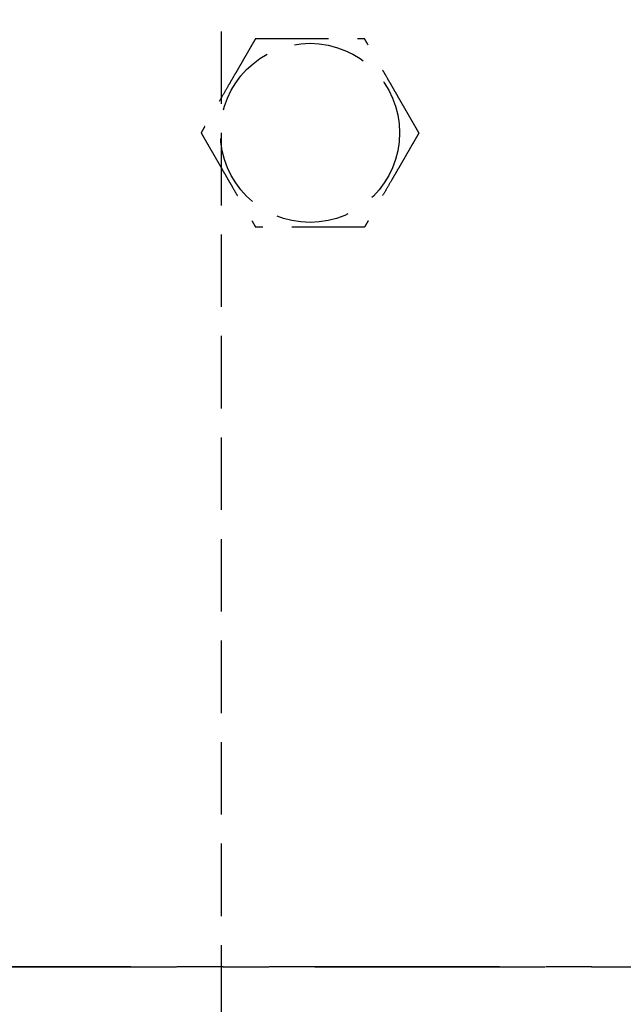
# Model space of a CAD drawing. Header units: millimetres. Extents: x 42975 to 708721, y 118172 to 172014.
# Tile 247 of 256: x 344090 to 344132, y 147634 to 147702. Entities that reach past the tile are written whole.
import ezdxf

# ---------------------------------------------------------------- set-up
doc = ezdxf.new("R2010")
doc.units = ezdxf.units.MM
doc.linetypes.add('ГТО-1 Пунктир', pattern=[7, 5, -2])
doc.linetypes.add('осевая', pattern=[50.8, 31.75, -6.35, 6.35, -6.35])
for name, color, linetype, lineweight in [('ГТО-2_Оси_025', 6, 'осевая', 25), ('ГТО-2_Размеры_035', 2, 'Continuous', 35), ('ОГОС_Пунктир_025', 151, 'ГТО-1 Пунктир', 25)]:
    doc.layers.add(name, color=color, linetype=linetype, lineweight=lineweight)

# ---------------------------------------------------------------- blocks, each defined once
blk = doc.blocks.new('ОГСО_Затвор_План')
at = {"layer": 'ГТО-2_Оси_025', "ltscale": 0.5}
blk.add_line((1439.692, 0), (-1270.296, 0), dxfattribs=at)
at = {"layer": 'ОГОС_Пунктир_025'}
blk.add_lwpolyline([(-1013.72, 474.999), (-1140.8, 474.999), (-1142.8, 472.998), (-1142.8, 462.998), (-1170.3, 435.498), (-1170.3, -435.498), (-1142.8, -462.998), (-1142.8, -472.998), (-1140.8, -474.999), (-1013.72, -474.999)], dxfattribs=at)
blk.add_circle((-1164.17, 57.5), 6.172, dxfattribs=at)
blk.add_circle((-1164.17, 57.5), 6.172, dxfattribs=at)
for points, knots in [([(-1167.923, 64), (-1167.923, 63.999), (-1167.925, 63.997), (-1167.927, 63.992), (-1167.93, 63.988), (-1167.933, 63.982), (-1167.938, 63.974), (-1167.943, 63.965), (-1167.95, 63.954), (-1167.957, 63.94), (-1167.966, 63.925), (-1167.975, 63.909), (-1167.986, 63.891), (-1167.998, 63.869), (-1168.013, 63.843), (-1168.031, 63.813), (-1168.05, 63.78), (-1168.069, 63.747), (-1168.089, 63.712), (-1168.11, 63.676), (-1168.135, 63.632), (-1168.165, 63.581), (-1168.199, 63.522), (-1168.234, 63.461), (-1168.27, 63.399), (-1168.306, 63.336), (-1168.343, 63.272), (-1168.381, 63.206), (-1168.435, 63.112), (-1168.507, 62.989), (-1168.595, 62.835), (-1168.685, 62.68), (-1168.775, 62.524), (-1168.866, 62.367), (-1168.957, 62.208), (-1169.049, 62.049), (-1169.141, 61.89), (-1169.233, 61.73), (-1169.374, 61.487), (-1169.562, 61.16), (-1169.831, 60.695), (-1170.132, 60.173), (-1170.387, 59.732), (-1170.562, 59.428), (-1170.659, 59.261), (-1170.755, 59.094), (-1170.851, 58.929), (-1170.945, 58.765), (-1171.039, 58.602), (-1171.12, 58.462), (-1171.188, 58.344), (-1171.243, 58.249), (-1171.298, 58.155), (-1171.343, 58.075), (-1171.381, 58.01), (-1171.41, 57.96), (-1171.439, 57.91), (-1171.467, 57.862), (-1171.494, 57.815), (-1171.519, 57.77), (-1171.542, 57.732), (-1171.561, 57.699), (-1171.577, 57.671), (-1171.591, 57.646), (-1171.606, 57.621), (-1171.619, 57.599), (-1171.63, 57.579), (-1171.639, 57.563), (-1171.646, 57.55), (-1171.653, 57.539), (-1171.659, 57.528), (-1171.664, 57.52), (-1171.668, 57.512), (-1171.671, 57.507), (-1171.673, 57.504), (-1171.675, 57.501), (-1171.675, 57.501), (-1171.675, 57.5)], [0, 0, 0, 0, 0.00418, 0.008792, 0.014268, 0.02104, 0.029541, 0.040202, 0.053181, 0.06846, 0.085804, 0.10498, 0.125752, 0.147886, 0.180982, 0.216148, 0.253222, 0.292037, 0.332432, 0.374242, 0.417302, 0.483321, 0.551501, 0.6216, 0.693376, 0.76659, 0.840999, 0.916362, 0.992437, 1.167433, 1.344588, 1.52362, 1.704245, 1.886178, 2.069136, 2.252835, 2.436992, 2.621322, 2.805541, 3.279751, 3.752757, 4.418905, 5.086083, 5.279531, 5.472693, 5.665145, 5.856466, 6.046232, 6.234021, 6.419411, 6.531399, 6.641926, 6.750584, 6.856968, 6.916909, 6.97571, 7.033118, 7.088879, 7.14274, 7.194448, 7.243748, 7.276841, 7.308448, 7.338397, 7.366519, 7.392644, 7.416602, 7.433183, 7.448315, 7.461888, 7.473791, 7.483914, 7.492146, 7.498376, 7.502495, 7.504441, 7.505526, 7.505526, 7.505526, 7.505526]), ([(-1167.923, 64), (-1167.923, 63.999), (-1167.925, 63.997), (-1167.927, 63.992), (-1167.93, 63.988), (-1167.933, 63.982), (-1167.938, 63.974), (-1167.943, 63.965), (-1167.95, 63.954), (-1167.957, 63.94), (-1167.966, 63.925), (-1167.975, 63.909), (-1167.986, 63.891), (-1167.998, 63.869), (-1168.013, 63.843), (-1168.031, 63.813), (-1168.05, 63.78), (-1168.069, 63.747), (-1168.089, 63.712), (-1168.11, 63.676), (-1168.135, 63.632), (-1168.165, 63.581), (-1168.199, 63.522), (-1168.234, 63.461), (-1168.27, 63.399), (-1168.306, 63.336), (-1168.343, 63.272), (-1168.381, 63.206), (-1168.435, 63.112), (-1168.507, 62.989), (-1168.595, 62.835), (-1168.685, 62.68), (-1168.775, 62.524), (-1168.866, 62.367), (-1168.957, 62.208), (-1169.049, 62.049), (-1169.141, 61.89), (-1169.233, 61.73), (-1169.374, 61.487), (-1169.562, 61.16), (-1169.831, 60.695), (-1170.132, 60.173), (-1170.387, 59.732), (-1170.562, 59.428), (-1170.659, 59.261), (-1170.755, 59.094), (-1170.851, 58.929), (-1170.945, 58.765), (-1171.039, 58.602), (-1171.12, 58.462), (-1171.188, 58.344), (-1171.243, 58.249), (-1171.298, 58.155), (-1171.343, 58.075), (-1171.381, 58.01), (-1171.41, 57.96), (-1171.439, 57.91), (-1171.467, 57.862), (-1171.494, 57.815), (-1171.519, 57.77), (-1171.542, 57.732), (-1171.561, 57.699), (-1171.577, 57.671), (-1171.591, 57.646), (-1171.606, 57.621), (-1171.619, 57.599), (-1171.63, 57.579), (-1171.639, 57.563), (-1171.646, 57.55), (-1171.653, 57.539), (-1171.659, 57.528), (-1171.664, 57.52), (-1171.668, 57.512), (-1171.671, 57.507), (-1171.673, 57.504), (-1171.675, 57.501), (-1171.675, 57.501), (-1171.675, 57.5)], [0, 0, 0, 0, 0.00418, 0.008792, 0.014268, 0.02104, 0.029541, 0.040202, 0.053181, 0.06846, 0.085804, 0.10498, 0.125752, 0.147886, 0.180982, 0.216148, 0.253222, 0.292037, 0.332432, 0.374242, 0.417302, 0.483321, 0.551501, 0.6216, 0.693376, 0.76659, 0.840999, 0.916362, 0.992437, 1.167433, 1.344588, 1.52362, 1.704245, 1.886178, 2.069136, 2.252835, 2.436992, 2.621322, 2.805541, 3.279751, 3.752757, 4.418905, 5.086083, 5.279531, 5.472693, 5.665145, 5.856466, 6.046232, 6.234021, 6.419411, 6.531399, 6.641926, 6.750584, 6.856968, 6.916909, 6.97571, 7.033118, 7.088879, 7.14274, 7.194448, 7.243748, 7.276841, 7.308448, 7.338397, 7.366519, 7.392644, 7.416602, 7.433183, 7.448315, 7.461888, 7.473791, 7.483914, 7.492146, 7.498376, 7.502495, 7.504441, 7.505526, 7.505526, 7.505526, 7.505526]), ([(-1167.923, 64), (-1167.921, 64), (-1167.919, 64), (-1167.915, 64), (-1167.91, 64), (-1167.905, 64), (-1167.898, 64), (-1167.89, 64), (-1167.881, 64), (-1167.87, 64), (-1167.857, 64), (-1167.842, 64), (-1167.826, 64), (-1167.809, 64), (-1167.79, 64), (-1167.768, 64), (-1167.741, 64), (-1167.71, 64), (-1167.678, 64), (-1167.644, 64), (-1167.609, 64), (-1167.573, 64), (-1167.535, 64), (-1167.49, 64), (-1167.437, 64), (-1167.376, 64), (-1167.313, 64), (-1167.249, 64), (-1167.183, 64), (-1167.117, 64), (-1167.049, 64), (-1166.981, 64), (-1166.881, 64), (-1166.749, 64), (-1166.583, 64), (-1166.416, 64), (-1166.248, 64), (-1166.079, 64), (-1165.908, 64), (-1165.737, 64), (-1165.566, 64), (-1165.394, 64), (-1165.221, 64), (-1164.98, 64), (-1164.669, 64), (-1164.29, 64), (-1163.911, 64), (-1163.485, 64), (-1163.012, 64), (-1162.622, 64), (-1162.363, 64), (-1162.235, 64), (-1162.107, 64), (-1161.981, 64), (-1161.854, 64), (-1161.729, 64), (-1161.605, 64), (-1161.482, 64), (-1161.374, 64), (-1161.28, 64), (-1161.2, 64), (-1161.122, 64), (-1161.045, 64), (-1160.978, 64), (-1160.922, 64), (-1160.877, 64), (-1160.832, 64), (-1160.789, 64), (-1160.747, 64), (-1160.706, 64), (-1160.668, 64), (-1160.634, 64), (-1160.605, 64), (-1160.581, 64), (-1160.558, 64), (-1160.536, 64), (-1160.516, 64), (-1160.497, 64), (-1160.481, 64), (-1160.467, 64), (-1160.455, 64), (-1160.445, 64), (-1160.436, 64), (-1160.429, 64), (-1160.424, 64), (-1160.42, 64), (-1160.418, 64), (-1160.417, 64), (-1160.417, 64)], [0, 0, 0, 0, 0.003647, 0.00757, 0.012046, 0.017351, 0.023762, 0.031556, 0.041008, 0.052281, 0.065322, 0.079977, 0.096093, 0.113515, 0.13209, 0.151664, 0.181022, 0.211985, 0.244441, 0.278279, 0.31339, 0.349662, 0.386985, 0.425249, 0.484862, 0.546212, 0.609125, 0.673431, 0.738957, 0.805531, 0.872981, 0.941134, 1.00982, 1.173369, 1.338714, 1.505648, 1.673964, 1.843453, 2.013908, 2.185123, 2.356888, 2.528997, 2.701242, 2.873415, 3.253809, 3.633201, 4.011956, 4.39044, 4.9111, 5.431761, 5.559895, 5.68783, 5.815376, 5.942343, 6.068544, 6.193788, 6.317887, 6.440651, 6.561892, 6.642707, 6.72253, 6.801147, 6.878345, 6.953911, 7.000491, 7.046181, 7.090821, 7.134251, 7.176311, 7.216842, 7.255683, 7.292674, 7.318064, 7.34231, 7.365311, 7.386964, 7.407167, 7.425819, 7.442817, 7.456054, 7.467897, 7.478256, 7.487041, 7.494162, 7.499527, 7.503048, 7.504653, 7.505551, 7.505551, 7.505551, 7.505551]), ([(-1167.923, 64), (-1167.921, 64), (-1167.919, 64), (-1167.915, 64), (-1167.91, 64), (-1167.905, 64), (-1167.898, 64), (-1167.89, 64), (-1167.881, 64), (-1167.87, 64), (-1167.857, 64), (-1167.842, 64), (-1167.826, 64), (-1167.809, 64), (-1167.79, 64), (-1167.768, 64), (-1167.741, 64), (-1167.71, 64), (-1167.678, 64), (-1167.644, 64), (-1167.609, 64), (-1167.573, 64), (-1167.535, 64), (-1167.49, 64), (-1167.437, 64), (-1167.376, 64), (-1167.313, 64), (-1167.249, 64), (-1167.183, 64), (-1167.117, 64), (-1167.049, 64), (-1166.981, 64), (-1166.881, 64), (-1166.749, 64), (-1166.583, 64), (-1166.416, 64), (-1166.248, 64), (-1166.079, 64), (-1165.908, 64), (-1165.737, 64), (-1165.566, 64), (-1165.394, 64), (-1165.221, 64), (-1164.98, 64), (-1164.669, 64), (-1164.29, 64), (-1163.911, 64), (-1163.485, 64), (-1163.012, 64), (-1162.622, 64), (-1162.363, 64), (-1162.235, 64), (-1162.107, 64), (-1161.981, 64), (-1161.854, 64), (-1161.729, 64), (-1161.605, 64), (-1161.482, 64), (-1161.374, 64), (-1161.28, 64), (-1161.2, 64), (-1161.122, 64), (-1161.045, 64), (-1160.978, 64), (-1160.922, 64), (-1160.877, 64), (-1160.832, 64), (-1160.789, 64), (-1160.747, 64), (-1160.706, 64), (-1160.668, 64), (-1160.634, 64), (-1160.605, 64), (-1160.581, 64), (-1160.558, 64), (-1160.536, 64), (-1160.516, 64), (-1160.497, 64), (-1160.481, 64), (-1160.467, 64), (-1160.455, 64), (-1160.445, 64), (-1160.436, 64), (-1160.429, 64), (-1160.424, 64), (-1160.42, 64), (-1160.418, 64), (-1160.417, 64), (-1160.417, 64)], [0, 0, 0, 0, 0.003647, 0.00757, 0.012046, 0.017351, 0.023762, 0.031556, 0.041008, 0.052281, 0.065322, 0.079977, 0.096093, 0.113515, 0.13209, 0.151664, 0.181022, 0.211985, 0.244441, 0.278279, 0.31339, 0.349662, 0.386985, 0.425249, 0.484862, 0.546212, 0.609125, 0.673431, 0.738957, 0.805531, 0.872981, 0.941134, 1.00982, 1.173369, 1.338714, 1.505648, 1.673964, 1.843453, 2.013908, 2.185123, 2.356888, 2.528997, 2.701242, 2.873415, 3.253809, 3.633201, 4.011956, 4.39044, 4.9111, 5.431761, 5.559895, 5.68783, 5.815376, 5.942343, 6.068544, 6.193788, 6.317887, 6.440651, 6.561892, 6.642707, 6.72253, 6.801147, 6.878345, 6.953911, 7.000491, 7.046181, 7.090821, 7.134251, 7.176311, 7.216842, 7.255683, 7.292674, 7.318064, 7.34231, 7.365311, 7.386964, 7.407167, 7.425819, 7.442817, 7.456054, 7.467897, 7.478256, 7.487041, 7.494162, 7.499527, 7.503048, 7.504653, 7.505551, 7.505551, 7.505551, 7.505551]), ([(-1156.664, 57.5), (-1156.665, 57.501), (-1156.666, 57.504), (-1156.668, 57.507), (-1156.67, 57.511), (-1156.673, 57.516), (-1156.676, 57.521), (-1156.68, 57.528), (-1156.685, 57.536), (-1156.691, 57.546), (-1156.697, 57.557), (-1156.705, 57.57), (-1156.713, 57.584), (-1156.721, 57.599), (-1156.73, 57.615), (-1156.742, 57.636), (-1156.757, 57.661), (-1156.775, 57.692), (-1156.794, 57.725), (-1156.814, 57.759), (-1156.834, 57.794), (-1156.855, 57.831), (-1156.88, 57.873), (-1156.907, 57.921), (-1156.938, 57.974), (-1156.969, 58.028), (-1157.001, 58.084), (-1157.034, 58.141), (-1157.067, 58.198), (-1157.101, 58.257), (-1157.135, 58.316), (-1157.185, 58.402), (-1157.251, 58.517), (-1157.334, 58.66), (-1157.417, 58.805), (-1157.501, 58.95), (-1157.586, 59.097), (-1157.671, 59.245), (-1157.757, 59.393), (-1157.843, 59.542), (-1157.929, 59.691), (-1158.015, 59.84), (-1158.136, 60.049), (-1158.291, 60.318), (-1158.481, 60.647), (-1158.67, 60.975), (-1158.883, 61.344), (-1159.12, 61.753), (-1159.317, 62.096), (-1159.452, 62.329), (-1159.524, 62.454), (-1159.596, 62.578), (-1159.667, 62.701), (-1159.738, 62.823), (-1159.807, 62.945), (-1159.877, 63.064), (-1159.936, 63.167), (-1159.985, 63.253), (-1160.025, 63.322), (-1160.065, 63.39), (-1160.103, 63.457), (-1160.136, 63.514), (-1160.164, 63.563), (-1160.187, 63.602), (-1160.209, 63.641), (-1160.231, 63.678), (-1160.252, 63.715), (-1160.272, 63.75), (-1160.292, 63.783), (-1160.309, 63.814), (-1160.325, 63.841), (-1160.339, 63.865), (-1160.352, 63.888), (-1160.364, 63.909), (-1160.375, 63.928), (-1160.385, 63.944), (-1160.392, 63.957), (-1160.398, 63.967), (-1160.403, 63.976), (-1160.408, 63.984), (-1160.411, 63.99), (-1160.414, 63.995), (-1160.415, 63.998), (-1160.416, 63.999), (-1160.417, 64), (-1160.417, 64)], [0, 0, 0, 0, 0.003647, 0.00757, 0.012046, 0.017351, 0.023761, 0.031553, 0.041004, 0.052275, 0.065313, 0.079964, 0.096077, 0.113495, 0.132067, 0.151638, 0.185324, 0.221086, 0.258759, 0.298177, 0.339174, 0.381586, 0.425246, 0.484863, 0.546214, 0.60913, 0.673436, 0.738962, 0.805535, 0.872985, 0.941138, 1.009822, 1.173368, 1.338711, 1.505644, 1.673958, 1.843447, 2.013902, 2.185117, 2.356882, 2.528991, 2.701236, 2.87341, 3.253801, 3.633189, 4.01194, 4.390419, 4.911073, 5.431725, 5.575868, 5.719728, 5.863036, 6.005523, 6.146919, 6.286956, 6.425365, 6.561876, 6.642694, 6.722519, 6.801138, 6.878337, 6.953903, 7.000478, 7.046164, 7.0908, 7.134226, 7.176283, 7.216811, 7.25565, 7.292642, 7.32216, 7.350099, 7.376296, 7.400589, 7.422815, 7.442813, 7.456049, 7.467891, 7.478249, 7.487032, 7.49415, 7.499513, 7.503029, 7.504631, 7.505526, 7.505526, 7.505526, 7.505526]), ([(-1156.664, 57.5), (-1156.665, 57.501), (-1156.666, 57.504), (-1156.668, 57.507), (-1156.67, 57.511), (-1156.673, 57.516), (-1156.676, 57.521), (-1156.68, 57.528), (-1156.685, 57.536), (-1156.691, 57.546), (-1156.697, 57.557), (-1156.705, 57.57), (-1156.713, 57.584), (-1156.721, 57.599), (-1156.73, 57.615), (-1156.742, 57.636), (-1156.757, 57.661), (-1156.775, 57.692), (-1156.794, 57.725), (-1156.814, 57.759), (-1156.834, 57.794), (-1156.855, 57.831), (-1156.88, 57.873), (-1156.907, 57.921), (-1156.938, 57.974), (-1156.969, 58.028), (-1157.001, 58.084), (-1157.034, 58.141), (-1157.067, 58.198), (-1157.101, 58.257), (-1157.135, 58.316), (-1157.185, 58.402), (-1157.251, 58.517), (-1157.334, 58.66), (-1157.417, 58.805), (-1157.501, 58.95), (-1157.586, 59.097), (-1157.671, 59.245), (-1157.757, 59.393), (-1157.843, 59.542), (-1157.929, 59.691), (-1158.015, 59.84), (-1158.136, 60.049), (-1158.291, 60.318), (-1158.481, 60.647), (-1158.67, 60.975), (-1158.883, 61.344), (-1159.12, 61.753), (-1159.317, 62.096), (-1159.452, 62.329), (-1159.524, 62.454), (-1159.596, 62.578), (-1159.667, 62.701), (-1159.738, 62.823), (-1159.807, 62.945), (-1159.877, 63.064), (-1159.936, 63.167), (-1159.985, 63.253), (-1160.025, 63.322), (-1160.065, 63.39), (-1160.103, 63.457), (-1160.136, 63.514), (-1160.164, 63.563), (-1160.187, 63.602), (-1160.209, 63.641), (-1160.231, 63.678), (-1160.252, 63.715), (-1160.272, 63.75), (-1160.292, 63.783), (-1160.309, 63.814), (-1160.325, 63.841), (-1160.339, 63.865), (-1160.352, 63.888), (-1160.364, 63.909), (-1160.375, 63.928), (-1160.385, 63.944), (-1160.392, 63.957), (-1160.398, 63.967), (-1160.403, 63.976), (-1160.408, 63.984), (-1160.411, 63.99), (-1160.414, 63.995), (-1160.415, 63.998), (-1160.416, 63.999), (-1160.417, 64), (-1160.417, 64)], [0, 0, 0, 0, 0.003647, 0.00757, 0.012046, 0.017351, 0.023761, 0.031553, 0.041004, 0.052275, 0.065313, 0.079964, 0.096077, 0.113495, 0.132067, 0.151638, 0.185324, 0.221086, 0.258759, 0.298177, 0.339174, 0.381586, 0.425246, 0.484863, 0.546214, 0.60913, 0.673436, 0.738962, 0.805535, 0.872985, 0.941138, 1.009822, 1.173368, 1.338711, 1.505644, 1.673958, 1.843447, 2.013902, 2.185117, 2.356882, 2.528991, 2.701236, 2.87341, 3.253801, 3.633189, 4.01194, 4.390419, 4.911073, 5.431725, 5.575868, 5.719728, 5.863036, 6.005523, 6.146919, 6.286956, 6.425365, 6.561876, 6.642694, 6.722519, 6.801138, 6.878337, 6.953903, 7.000478, 7.046164, 7.0908, 7.134226, 7.176283, 7.216811, 7.25565, 7.292642, 7.32216, 7.350099, 7.376296, 7.400589, 7.422815, 7.442813, 7.456049, 7.467891, 7.478249, 7.487032, 7.49415, 7.499513, 7.503029, 7.504631, 7.505526, 7.505526, 7.505526, 7.505526]), ([(-1171.675, 57.5), (-1171.675, 57.499), (-1171.673, 57.497), (-1171.671, 57.494), (-1171.669, 57.49), (-1171.667, 57.485), (-1171.663, 57.479), (-1171.659, 57.473), (-1171.655, 57.464), (-1171.649, 57.455), (-1171.642, 57.443), (-1171.635, 57.431), (-1171.627, 57.417), (-1171.618, 57.402), (-1171.609, 57.386), (-1171.597, 57.365), (-1171.582, 57.339), (-1171.565, 57.308), (-1171.546, 57.276), (-1171.526, 57.242), (-1171.506, 57.206), (-1171.484, 57.169), (-1171.46, 57.127), (-1171.433, 57.08), (-1171.402, 57.027), (-1171.371, 56.972), (-1171.338, 56.917), (-1171.306, 56.86), (-1171.272, 56.802), (-1171.239, 56.744), (-1171.205, 56.685), (-1171.155, 56.598), (-1171.088, 56.484), (-1171.006, 56.34), (-1170.922, 56.196), (-1170.838, 56.05), (-1170.753, 55.904), (-1170.668, 55.756), (-1170.583, 55.608), (-1170.497, 55.459), (-1170.411, 55.31), (-1170.325, 55.161), (-1170.204, 54.952), (-1170.049, 54.683), (-1169.859, 54.354), (-1169.669, 54.026), (-1169.456, 53.657), (-1169.22, 53.247), (-1169.022, 52.905), (-1168.887, 52.672), (-1168.816, 52.547), (-1168.744, 52.423), (-1168.673, 52.3), (-1168.602, 52.177), (-1168.532, 52.056), (-1168.463, 51.936), (-1168.404, 51.834), (-1168.354, 51.748), (-1168.314, 51.679), (-1168.275, 51.611), (-1168.236, 51.544), (-1168.203, 51.486), (-1168.175, 51.438), (-1168.152, 51.398), (-1168.13, 51.36), (-1168.108, 51.322), (-1168.087, 51.286), (-1168.067, 51.251), (-1168.048, 51.217), (-1168.03, 51.187), (-1168.015, 51.16), (-1168.001, 51.135), (-1167.988, 51.113), (-1167.975, 51.092), (-1167.964, 51.073), (-1167.955, 51.057), (-1167.948, 51.044), (-1167.942, 51.033), (-1167.937, 51.024), (-1167.932, 51.017), (-1167.929, 51.011), (-1167.926, 51.006), (-1167.924, 51.003), (-1167.923, 51.001), (-1167.923, 51.001), (-1167.923, 51)], [0, 0, 0, 0, 0.003647, 0.00757, 0.012046, 0.017351, 0.023761, 0.031553, 0.041004, 0.052275, 0.065313, 0.079964, 0.096077, 0.113495, 0.132067, 0.151638, 0.185324, 0.221087, 0.25876, 0.298178, 0.339176, 0.381588, 0.425248, 0.484863, 0.546214, 0.609127, 0.673432, 0.738956, 0.805528, 0.872975, 0.941126, 1.009809, 1.173356, 1.338699, 1.505633, 1.673948, 1.843438, 2.013895, 2.185111, 2.356878, 2.528988, 2.701235, 2.87341, 3.253801, 3.633189, 4.01194, 4.390419, 4.91108, 5.43174, 5.575884, 5.719744, 5.863053, 6.00554, 6.146937, 6.286973, 6.425381, 6.561891, 6.642706, 6.722527, 6.801144, 6.87834, 6.953905, 7.000483, 7.04617, 7.090808, 7.134237, 7.176295, 7.216825, 7.255665, 7.292657, 7.322172, 7.350108, 7.376303, 7.400593, 7.422817, 7.442813, 7.456048, 7.46789, 7.478248, 7.487031, 7.49415, 7.499512, 7.503029, 7.504631, 7.505526, 7.505526, 7.505526, 7.505526]), ([(-1171.675, 57.5), (-1171.675, 57.499), (-1171.673, 57.497), (-1171.671, 57.494), (-1171.669, 57.49), (-1171.667, 57.485), (-1171.663, 57.479), (-1171.659, 57.473), (-1171.655, 57.464), (-1171.649, 57.455), (-1171.642, 57.443), (-1171.635, 57.431), (-1171.627, 57.417), (-1171.618, 57.402), (-1171.609, 57.386), (-1171.597, 57.365), (-1171.582, 57.339), (-1171.565, 57.308), (-1171.546, 57.276), (-1171.526, 57.242), (-1171.506, 57.206), (-1171.484, 57.169), (-1171.46, 57.127), (-1171.433, 57.08), (-1171.402, 57.027), (-1171.371, 56.972), (-1171.338, 56.917), (-1171.306, 56.86), (-1171.272, 56.802), (-1171.239, 56.744), (-1171.205, 56.685), (-1171.155, 56.598), (-1171.088, 56.484), (-1171.006, 56.34), (-1170.922, 56.196), (-1170.838, 56.05), (-1170.753, 55.904), (-1170.668, 55.756), (-1170.583, 55.608), (-1170.497, 55.459), (-1170.411, 55.31), (-1170.325, 55.161), (-1170.204, 54.952), (-1170.049, 54.683), (-1169.859, 54.354), (-1169.669, 54.026), (-1169.456, 53.657), (-1169.22, 53.247), (-1169.022, 52.905), (-1168.887, 52.672), (-1168.816, 52.547), (-1168.744, 52.423), (-1168.673, 52.3), (-1168.602, 52.177), (-1168.532, 52.056), (-1168.463, 51.936), (-1168.404, 51.834), (-1168.354, 51.748), (-1168.314, 51.679), (-1168.275, 51.611), (-1168.236, 51.544), (-1168.203, 51.486), (-1168.175, 51.438), (-1168.152, 51.398), (-1168.13, 51.36), (-1168.108, 51.322), (-1168.087, 51.286), (-1168.067, 51.251), (-1168.048, 51.217), (-1168.03, 51.187), (-1168.015, 51.16), (-1168.001, 51.135), (-1167.988, 51.113), (-1167.975, 51.092), (-1167.964, 51.073), (-1167.955, 51.057), (-1167.948, 51.044), (-1167.942, 51.033), (-1167.937, 51.024), (-1167.932, 51.017), (-1167.929, 51.011), (-1167.926, 51.006), (-1167.924, 51.003), (-1167.923, 51.001), (-1167.923, 51.001), (-1167.923, 51)], [0, 0, 0, 0, 0.003647, 0.00757, 0.012046, 0.017351, 0.023761, 0.031553, 0.041004, 0.052275, 0.065313, 0.079964, 0.096077, 0.113495, 0.132067, 0.151638, 0.185324, 0.221087, 0.25876, 0.298178, 0.339176, 0.381588, 0.425248, 0.484863, 0.546214, 0.609127, 0.673432, 0.738956, 0.805528, 0.872975, 0.941126, 1.009809, 1.173356, 1.338699, 1.505633, 1.673948, 1.843438, 2.013895, 2.185111, 2.356878, 2.528988, 2.701235, 2.87341, 3.253801, 3.633189, 4.01194, 4.390419, 4.91108, 5.43174, 5.575884, 5.719744, 5.863053, 6.00554, 6.146937, 6.286973, 6.425381, 6.561891, 6.642706, 6.722527, 6.801144, 6.87834, 6.953905, 7.000483, 7.04617, 7.090808, 7.134237, 7.176295, 7.216825, 7.255665, 7.292657, 7.322172, 7.350108, 7.376303, 7.400593, 7.422817, 7.442813, 7.456048, 7.46789, 7.478248, 7.487031, 7.49415, 7.499512, 7.503029, 7.504631, 7.505526, 7.505526, 7.505526, 7.505526]), ([(-1156.664, 57.5), (-1156.665, 57.499), (-1156.666, 57.497), (-1156.669, 57.492), (-1156.672, 57.488), (-1156.675, 57.482), (-1156.679, 57.474), (-1156.685, 57.465), (-1156.691, 57.454), (-1156.699, 57.44), (-1156.708, 57.425), (-1156.717, 57.409), (-1156.727, 57.391), (-1156.74, 57.369), (-1156.755, 57.343), (-1156.773, 57.313), (-1156.791, 57.281), (-1156.811, 57.247), (-1156.831, 57.212), (-1156.852, 57.176), (-1156.877, 57.132), (-1156.906, 57.081), (-1156.94, 57.022), (-1156.975, 56.961), (-1157.011, 56.899), (-1157.048, 56.836), (-1157.085, 56.772), (-1157.123, 56.706), (-1157.177, 56.612), (-1157.248, 56.489), (-1157.337, 56.335), (-1157.426, 56.18), (-1157.517, 56.024), (-1157.608, 55.867), (-1157.699, 55.708), (-1157.791, 55.549), (-1157.883, 55.39), (-1157.975, 55.23), (-1158.115, 54.987), (-1158.304, 54.66), (-1158.573, 54.195), (-1158.874, 53.673), (-1159.128, 53.232), (-1159.304, 52.928), (-1159.401, 52.761), (-1159.497, 52.594), (-1159.592, 52.429), (-1159.687, 52.265), (-1159.781, 52.102), (-1159.862, 51.962), (-1159.93, 51.844), (-1159.985, 51.749), (-1160.039, 51.655), (-1160.085, 51.575), (-1160.123, 51.51), (-1160.152, 51.46), (-1160.181, 51.41), (-1160.208, 51.362), (-1160.235, 51.315), (-1160.261, 51.27), (-1160.283, 51.232), (-1160.302, 51.199), (-1160.318, 51.171), (-1160.333, 51.146), (-1160.347, 51.121), (-1160.36, 51.099), (-1160.371, 51.079), (-1160.381, 51.063), (-1160.388, 51.05), (-1160.395, 51.039), (-1160.401, 51.028), (-1160.406, 51.02), (-1160.41, 51.012), (-1160.413, 51.007), (-1160.415, 51.004), (-1160.416, 51.002), (-1160.417, 51.001), (-1160.417, 51)], [0, 0, 0, 0, 0.004183, 0.008799, 0.014278, 0.021053, 0.029555, 0.040217, 0.053195, 0.068472, 0.085814, 0.104986, 0.125755, 0.147886, 0.18098, 0.216145, 0.253218, 0.292034, 0.33243, 0.374241, 0.417302, 0.483322, 0.551502, 0.621602, 0.693378, 0.766591, 0.841, 0.916362, 0.992437, 1.167432, 1.344587, 1.523618, 1.704243, 1.886176, 2.069135, 2.252834, 2.436991, 2.621321, 2.805541, 3.279757, 3.75277, 4.418918, 5.086098, 5.279546, 5.472708, 5.66516, 5.85648, 6.046246, 6.234035, 6.419424, 6.531409, 6.641932, 6.750587, 6.856968, 6.916908, 6.975709, 7.033117, 7.088879, 7.14274, 7.194448, 7.243748, 7.276841, 7.308448, 7.338397, 7.366519, 7.392644, 7.416602, 7.433183, 7.448315, 7.461888, 7.473791, 7.483914, 7.492146, 7.498376, 7.502495, 7.504441, 7.505526, 7.505526, 7.505526, 7.505526]), ([(-1156.664, 57.5), (-1156.665, 57.499), (-1156.666, 57.497), (-1156.669, 57.492), (-1156.672, 57.488), (-1156.675, 57.482), (-1156.679, 57.474), (-1156.685, 57.465), (-1156.691, 57.454), (-1156.699, 57.44), (-1156.708, 57.425), (-1156.717, 57.409), (-1156.727, 57.391), (-1156.74, 57.369), (-1156.755, 57.343), (-1156.773, 57.313), (-1156.791, 57.281), (-1156.811, 57.247), (-1156.831, 57.212), (-1156.852, 57.176), (-1156.877, 57.132), (-1156.906, 57.081), (-1156.94, 57.022), (-1156.975, 56.961), (-1157.011, 56.899), (-1157.048, 56.836), (-1157.085, 56.772), (-1157.123, 56.706), (-1157.177, 56.612), (-1157.248, 56.489), (-1157.337, 56.335), (-1157.426, 56.18), (-1157.517, 56.024), (-1157.608, 55.867), (-1157.699, 55.708), (-1157.791, 55.549), (-1157.883, 55.39), (-1157.975, 55.23), (-1158.115, 54.987), (-1158.304, 54.66), (-1158.573, 54.195), (-1158.874, 53.673), (-1159.128, 53.232), (-1159.304, 52.928), (-1159.401, 52.761), (-1159.497, 52.594), (-1159.592, 52.429), (-1159.687, 52.265), (-1159.781, 52.102), (-1159.862, 51.962), (-1159.93, 51.844), (-1159.985, 51.749), (-1160.039, 51.655), (-1160.085, 51.575), (-1160.123, 51.51), (-1160.152, 51.46), (-1160.181, 51.41), (-1160.208, 51.362), (-1160.235, 51.315), (-1160.261, 51.27), (-1160.283, 51.232), (-1160.302, 51.199), (-1160.318, 51.171), (-1160.333, 51.146), (-1160.347, 51.121), (-1160.36, 51.099), (-1160.371, 51.079), (-1160.381, 51.063), (-1160.388, 51.05), (-1160.395, 51.039), (-1160.401, 51.028), (-1160.406, 51.02), (-1160.41, 51.012), (-1160.413, 51.007), (-1160.415, 51.004), (-1160.416, 51.002), (-1160.417, 51.001), (-1160.417, 51)], [0, 0, 0, 0, 0.004183, 0.008799, 0.014278, 0.021053, 0.029555, 0.040217, 0.053195, 0.068472, 0.085814, 0.104986, 0.125755, 0.147886, 0.18098, 0.216145, 0.253218, 0.292034, 0.33243, 0.374241, 0.417302, 0.483322, 0.551502, 0.621602, 0.693378, 0.766591, 0.841, 0.916362, 0.992437, 1.167432, 1.344587, 1.523618, 1.704243, 1.886176, 2.069135, 2.252834, 2.436991, 2.621321, 2.805541, 3.279757, 3.75277, 4.418918, 5.086098, 5.279546, 5.472708, 5.66516, 5.85648, 6.046246, 6.234035, 6.419424, 6.531409, 6.641932, 6.750587, 6.856968, 6.916908, 6.975709, 7.033117, 7.088879, 7.14274, 7.194448, 7.243748, 7.276841, 7.308448, 7.338397, 7.366519, 7.392644, 7.416602, 7.433183, 7.448315, 7.461888, 7.473791, 7.483914, 7.492146, 7.498376, 7.502495, 7.504441, 7.505526, 7.505526, 7.505526, 7.505526]), ([(-1160.417, 51), (-1160.418, 51), (-1160.421, 51), (-1160.425, 51), (-1160.429, 51), (-1160.435, 51), (-1160.441, 51), (-1160.449, 51), (-1160.459, 51), (-1160.47, 51), (-1160.483, 51), (-1160.498, 51), (-1160.514, 51), (-1160.531, 51), (-1160.549, 51), (-1160.572, 51), (-1160.599, 51), (-1160.63, 51), (-1160.662, 51), (-1160.696, 51), (-1160.731, 51), (-1160.767, 51), (-1160.804, 51), (-1160.849, 51), (-1160.902, 51), (-1160.964, 51), (-1161.027, 51), (-1161.091, 51), (-1161.156, 51), (-1161.223, 51), (-1161.29, 51), (-1161.358, 51), (-1161.458, 51), (-1161.591, 51), (-1161.756, 51), (-1161.923, 51), (-1162.091, 51), (-1162.261, 51), (-1162.431, 51), (-1162.602, 51), (-1162.774, 51), (-1162.946, 51), (-1163.118, 51), (-1163.36, 51), (-1163.671, 51), (-1164.05, 51), (-1164.429, 51), (-1164.855, 51), (-1165.328, 51), (-1165.718, 51), (-1165.977, 51), (-1166.105, 51), (-1166.232, 51), (-1166.359, 51), (-1166.485, 51), (-1166.61, 51), (-1166.734, 51), (-1166.857, 51), (-1166.965, 51), (-1167.059, 51), (-1167.139, 51), (-1167.218, 51), (-1167.295, 51), (-1167.361, 51), (-1167.417, 51), (-1167.463, 51), (-1167.507, 51), (-1167.551, 51), (-1167.593, 51), (-1167.633, 51), (-1167.672, 51), (-1167.706, 51), (-1167.735, 51), (-1167.759, 51), (-1167.782, 51), (-1167.804, 51), (-1167.824, 51), (-1167.842, 51), (-1167.859, 51), (-1167.873, 51), (-1167.884, 51), (-1167.895, 51), (-1167.904, 51), (-1167.911, 51), (-1167.916, 51), (-1167.919, 51), (-1167.921, 51), (-1167.922, 51), (-1167.923, 51)], [0, 0, 0, 0, 0.003648, 0.007572, 0.012048, 0.017354, 0.023765, 0.031557, 0.041008, 0.052278, 0.065315, 0.079965, 0.096076, 0.113494, 0.132064, 0.151634, 0.180992, 0.211956, 0.244415, 0.278258, 0.313373, 0.349651, 0.38698, 0.425249, 0.484866, 0.546218, 0.609133, 0.673438, 0.738964, 0.805536, 0.872984, 0.941136, 1.00982, 1.173365, 1.338708, 1.505641, 1.673956, 1.843446, 2.013902, 2.185117, 2.356884, 2.528994, 2.701241, 2.873415, 3.253811, 3.633202, 4.011956, 4.39044, 4.911085, 5.431731, 5.559868, 5.687806, 5.815354, 5.942325, 6.068528, 6.193776, 6.317878, 6.440647, 6.561892, 6.642709, 6.722532, 6.80115, 6.878347, 6.953911, 7.000486, 7.046171, 7.090805, 7.13423, 7.176287, 7.216814, 7.255653, 7.292644, 7.318038, 7.342289, 7.365294, 7.386952, 7.40716, 7.425816, 7.442817, 7.456055, 7.467898, 7.478258, 7.487042, 7.494162, 7.499528, 7.503048, 7.504653, 7.505551, 7.505551, 7.505551, 7.505551]), ([(-1160.417, 51), (-1160.418, 51), (-1160.421, 51), (-1160.425, 51), (-1160.429, 51), (-1160.435, 51), (-1160.441, 51), (-1160.449, 51), (-1160.459, 51), (-1160.47, 51), (-1160.483, 51), (-1160.498, 51), (-1160.514, 51), (-1160.531, 51), (-1160.549, 51), (-1160.572, 51), (-1160.599, 51), (-1160.63, 51), (-1160.662, 51), (-1160.696, 51), (-1160.731, 51), (-1160.767, 51), (-1160.804, 51), (-1160.849, 51), (-1160.902, 51), (-1160.964, 51), (-1161.027, 51), (-1161.091, 51), (-1161.156, 51), (-1161.223, 51), (-1161.29, 51), (-1161.358, 51), (-1161.458, 51), (-1161.591, 51), (-1161.756, 51), (-1161.923, 51), (-1162.091, 51), (-1162.261, 51), (-1162.431, 51), (-1162.602, 51), (-1162.774, 51), (-1162.946, 51), (-1163.118, 51), (-1163.36, 51), (-1163.671, 51), (-1164.05, 51), (-1164.429, 51), (-1164.855, 51), (-1165.328, 51), (-1165.718, 51), (-1165.977, 51), (-1166.105, 51), (-1166.232, 51), (-1166.359, 51), (-1166.485, 51), (-1166.61, 51), (-1166.734, 51), (-1166.857, 51), (-1166.965, 51), (-1167.059, 51), (-1167.139, 51), (-1167.218, 51), (-1167.295, 51), (-1167.361, 51), (-1167.417, 51), (-1167.463, 51), (-1167.507, 51), (-1167.551, 51), (-1167.593, 51), (-1167.633, 51), (-1167.672, 51), (-1167.706, 51), (-1167.735, 51), (-1167.759, 51), (-1167.782, 51), (-1167.804, 51), (-1167.824, 51), (-1167.842, 51), (-1167.859, 51), (-1167.873, 51), (-1167.884, 51), (-1167.895, 51), (-1167.904, 51), (-1167.911, 51), (-1167.916, 51), (-1167.919, 51), (-1167.921, 51), (-1167.922, 51), (-1167.923, 51)], [0, 0, 0, 0, 0.003648, 0.007572, 0.012048, 0.017354, 0.023765, 0.031557, 0.041008, 0.052278, 0.065315, 0.079965, 0.096076, 0.113494, 0.132064, 0.151634, 0.180992, 0.211956, 0.244415, 0.278258, 0.313373, 0.349651, 0.38698, 0.425249, 0.484866, 0.546218, 0.609133, 0.673438, 0.738964, 0.805536, 0.872984, 0.941136, 1.00982, 1.173365, 1.338708, 1.505641, 1.673956, 1.843446, 2.013902, 2.185117, 2.356884, 2.528994, 2.701241, 2.873415, 3.253811, 3.633202, 4.011956, 4.39044, 4.911085, 5.431731, 5.559868, 5.687806, 5.815354, 5.942325, 6.068528, 6.193776, 6.317878, 6.440647, 6.561892, 6.642709, 6.722532, 6.80115, 6.878347, 6.953911, 7.000486, 7.046171, 7.090805, 7.13423, 7.176287, 7.216814, 7.255653, 7.292644, 7.318038, 7.342289, 7.365294, 7.386952, 7.40716, 7.425816, 7.442817, 7.456055, 7.467898, 7.478258, 7.487042, 7.494162, 7.499528, 7.503048, 7.504653, 7.505551, 7.505551, 7.505551, 7.505551])]:
    blk.add_open_spline(points, degree=3, knots=knots, dxfattribs=at)
blk = doc.blocks.new('A$C1AA538EC')
at = {"layer": 'ГТО-2_Размеры_035', "rotation": 0.0001303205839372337}
blk.add_blockref('ОГСО_Затвор_План', (0, -11100.085), dxfattribs=at)

msp = doc.modelspace()

# ---------------------------------------------------------------- linework, layer by layer
at = {"layer": 'ГТО-2_Оси_025', "ltscale": 0.5}
msp.add_line((308398.398, 147637.02), (372499.026, 147637.02), dxfattribs=at)

# ---------------------------------------------------------------- block references
at = {"layer": 'ГТО-2_Размеры_035'}
msp.add_blockref('A$C1AA538EC', (345274.631, 158737.105), dxfattribs=at)

doc.saveas('drawing.dxf')
